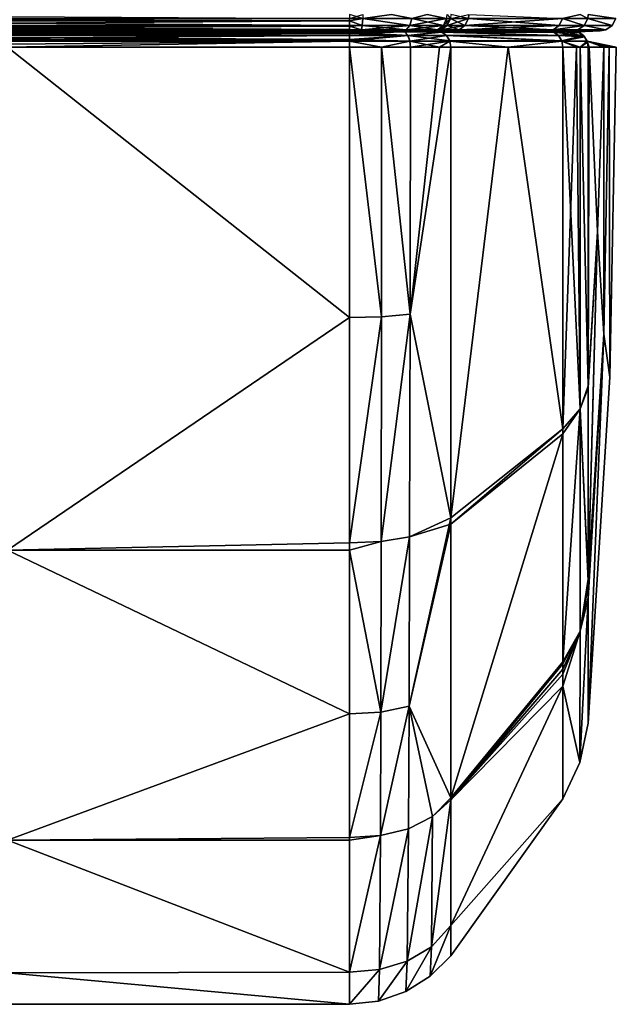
# Model space of a CAD drawing. Header units: centimetres. Extents: x -1.1 to 6.5, y -33.8 to -1.3.
# Tile 2 of 256: x -0.3 to 0.4, y -33.8 to -32.6. Entities that reach past the tile are written whole.
import ezdxf

# ---------------------------------------------------------------- set-up
doc = ezdxf.new("R2010")
doc.units = ezdxf.units.CM
doc.layers.get('0').update_dxf_attribs({"true_color": 0x5890e1})

msp = doc.modelspace()

# ---------------------------------------------------------------- meshes
at = {"color": 84, "true_color": 0x1bb11b}
mesh = msp.add_polyface(dxfattribs=at)
corners = [(-1.0638, -32.5921, 29.8451), (-1.0638, -32.5921, 32.2323), (-1.0995, -32.5873, 31.0387), (-1.0593, -32.6008, 32.232), (-0.7655, -32.5873, 29.2607), (0.0905, -32.5921, 29.2613), (-0.7655, -32.5921, 29.2613), (-0.7655, -32.5951, 29.2623), (0.0905, -32.5951, 29.2623), (-0.8142, -32.5921, 29.2703), (-0.8126, -32.6008, 29.2744), (-0.8144, -32.5873, 29.2697), (-0.8683, -32.5921, 29.3076), (-0.8878, -32.6008, 29.347), (-0.8919, -32.5921, 29.3453), (-0.8626, -32.5873, 29.3007), (-0.8648, -32.6008, 29.3105), (-0.9149, -32.5873, 29.3986), (-0.9144, -32.5921, 29.3988), (-0.9101, -32.6008, 29.4006), (-1.0279, -32.6008, 29.6979), (-1.0321, -32.5921, 29.6963), (-0.7655, -32.5951, 32.8152), (0.0905, -32.5921, 32.8161), (-0.7655, -32.5921, 32.8161), (-0.7655, -32.6008, 32.8116), (0.0905, -32.5951, 32.8152), (-0.8126, -32.6008, 32.803), (-0.8142, -32.5921, 32.8072), (-0.8683, -32.5921, 32.7699), (-0.8925, -32.5873, 32.7324), (-0.8919, -32.5921, 32.7322), (-0.8878, -32.6008, 32.7305), (-0.8648, -32.6008, 32.7669), (-0.8626, -32.5873, 32.7768), (-0.9101, -32.6008, 32.6768), (-0.9144, -32.5921, 32.6787), (-1.0321, -32.5921, 32.3812), (-1.0279, -32.6008, 32.3795), (-1.0327, -32.5873, 32.3814), (-1.0506, -32.5873, 32.3237), (-1.05, -32.5921, 32.3236), (-1.0457, -32.6008, 32.3224), (-1.0506, -32.5873, 29.7538), (-1.05, -32.5921, 29.7539), (-1.0457, -32.6008, 29.755), (-1.0593, -32.6008, 29.8454), (0.0905, -32.6008, 29.2658), (-0.8925, -32.5873, 29.3451)]
mesh.append_faces([[corners[k] for k in face] for face in [(0, 1, 2), (6, 7, 9), (9, 7, 10), (15, 9, 12), (22, 27, 25), (22, 28, 27), (22, 24, 28), (28, 34, 29)]], dxfattribs={"color": 84})
mesh.append_faces([[corners[k] for k in face] for face in [(0, 3, 1), (4, 5, 6), (7, 5, 8), (11, 6, 9), (12, 13, 14), (9, 16, 12), (17, 14, 18), (18, 13, 19), (18, 20, 21), (22, 23, 24), (25, 26, 22), (29, 30, 31), (29, 32, 33), (29, 27, 28), (35, 31, 36), (35, 37, 38), (36, 39, 37), (40, 1, 41), (41, 3, 42), (41, 38, 37), (43, 21, 44), (44, 20, 45), (44, 46, 0)]], dxfattribs={"vtx0": -1, "color": 84})
mesh.append_faces([[corners[k] for k in face] for face in [(0, 46, 3), (7, 6, 5), (7, 8, 47), (12, 16, 13), (12, 14, 48), (9, 10, 16), (17, 18, 21), (18, 14, 13), (18, 19, 20), (29, 31, 32), (29, 33, 27), (35, 32, 31), (35, 36, 37), (41, 1, 3), (41, 42, 38), (43, 44, 0), (44, 21, 20), (44, 45, 46)]], dxfattribs={"vtx2": -1, "color": 84})
mesh = msp.add_polyface(dxfattribs=at)
corners = [(0.1876, -32.5873, 29.3007), (0.2119, -32.5921, 29.3347), (0.1685, -32.5921, 29.2856), (0.2126, -32.5873, 29.3345), (0.2169, -32.5921, 29.3453), (0.0905, -32.5951, 29.2623), (0.1071, -32.5921, 29.2624), (0.1065, -32.6008, 29.2668), (0.0905, -32.5921, 29.2613), (0.2128, -32.6008, 29.347), (0.208, -32.6008, 29.3368), (0.1431, -32.5873, 29.2711), (0.1659, -32.6008, 29.2893), (0.2399, -32.5873, 29.3986), (0.3571, -32.5921, 29.6963), (0.2394, -32.5921, 29.3988), (0.3529, -32.6008, 29.6979), (0.2351, -32.6008, 29.4006), (0.2351, -32.6008, 32.6768), (0.3571, -32.5921, 32.3812), (0.2394, -32.5921, 32.6787), (0.2169, -32.5921, 32.7322), (0.2128, -32.6008, 32.7305), (0.2175, -32.5873, 32.7324), (0.0905, -32.5951, 32.8152), (0.1071, -32.5921, 32.8151), (0.0905, -32.5921, 32.8161), (0.1065, -32.6008, 32.8106), (0.0905, -32.6008, 32.8116), (0.208, -32.6008, 32.7406), (0.2119, -32.5921, 32.7428), (0.1876, -32.5873, 32.7768), (0.1685, -32.5921, 32.7918), (0.0905, -32.5873, 32.8167), (0.1659, -32.6008, 32.7882), (0.1431, -32.5873, 32.8064), (0.3792, -32.5873, 29.7694), (0.3888, -32.5921, 29.8451), (0.3843, -32.6008, 29.8454), (0.3888, -32.5921, 32.2323), (0.3792, -32.5873, 32.308), (0.3843, -32.6008, 32.232), (0.4194, -32.6008, 31.0387), (0.4239, -32.5921, 31.0387), (0.3894, -32.5873, 32.2323), (0.1072, -32.5873, 29.2617), (0.3529, -32.6008, 32.3795), (-0.7655, -32.5951, 32.8152), (-0.7655, -32.6008, 32.8116), (0.3894, -32.5873, 29.8451)]
mesh.append_faces([[corners[k] for k in face] for face in [(0, 1, 2), (5, 6, 7), (5, 8, 6), (6, 11, 2), (24, 25, 26), (24, 27, 25), (24, 28, 27), (31, 32, 30), (25, 32, 35), (36, 37, 14), (19, 39, 40)]], dxfattribs={"color": 84})
mesh.append_faces([[corners[k] for k in face] for face in [(3, 4, 1), (1, 9, 10), (12, 6, 2), (1, 12, 2), (13, 14, 15), (15, 16, 17), (15, 9, 4), (18, 19, 20), (18, 21, 22), (20, 23, 21), (29, 21, 30), (25, 33, 26), (29, 32, 34), (34, 25, 27), (14, 38, 16), (19, 41, 39), (42, 37, 43), (42, 39, 41), (43, 44, 39)]], dxfattribs={"vtx0": -1, "color": 84})
mesh.append_faces([[corners[k] for k in face] for face in [(1, 4, 9), (45, 6, 8), (12, 7, 6), (1, 10, 12), (13, 15, 4), (15, 14, 16), (15, 17, 9), (18, 46, 19), (18, 20, 21), (29, 22, 21), (29, 30, 32), (34, 32, 25), (47, 24, 26), (48, 28, 24), (14, 37, 38), (19, 46, 41), (42, 38, 37), (42, 43, 39), (43, 37, 49)]], dxfattribs={"vtx2": -1, "color": 84})
mesh = msp.add_polyface(dxfattribs=at)
corners = [(-0.7655, -32.6063, 29.2738), (0.0905, -32.6061, 29.2732), (0.0905, -32.6063, 29.2738), (0.0905, -32.6076, 29.281), (-0.7655, -32.6076, 29.281), (-0.7655, -32.6016, 29.2667), (-0.7655, -32.6061, 29.2732), (-0.7655, -32.6008, 29.2658), (0.0905, -32.6016, 29.2667), (-0.7655, -32.5951, 29.2623), (0.0905, -32.6008, 29.2658), (-0.8126, -32.6008, 29.2744), (-0.8097, -32.6063, 29.282), (-0.8072, -32.6076, 29.2887), (-0.8588, -32.6063, 29.3158), (-0.8737, -32.6076, 29.3529), (-0.8805, -32.6063, 29.3501), (-0.8878, -32.6008, 29.347), (-0.8648, -32.6008, 29.3105), (-0.8534, -32.6076, 29.3206), (-0.7655, -32.6076, 32.7964), (0.0905, -32.6063, 32.8036), (-0.7655, -32.6063, 32.8036), (-0.7655, -32.6016, 32.8107), (0.0905, -32.6008, 32.8116), (-0.7655, -32.6008, 32.8116), (-0.7655, -32.6061, 32.8042), (0.0905, -32.6016, 32.8107), (-0.8072, -32.6076, 32.7888), (-0.8097, -32.6063, 32.7955), (-0.8126, -32.6008, 32.803), (-0.8534, -32.6076, 32.7569), (-0.8805, -32.6063, 32.7273), (-0.8737, -32.6076, 32.7246), (-0.8648, -32.6008, 32.7669), (-0.8588, -32.6063, 32.7617), (-0.8961, -32.6076, 32.671), (0.1047, -32.6076, 29.2819), (0.1352, -32.6076, 29.2899), (0.1573, -32.6076, 29.3019), (0.1573, -32.6076, 32.7756), (0.1352, -32.6076, 32.7876), (0.1047, -32.6076, 32.7956), (0.0905, -32.6076, 32.7964)]
mesh.append_faces([[corners[k] for k in face] for face in [(9, 7, 11), (11, 7, 5), (12, 5, 6), (0, 12, 6), (5, 12, 11), (22, 26, 29), (29, 26, 23), (30, 23, 25), (23, 30, 29)]], dxfattribs={"color": 84})
mesh.append_faces([[corners[k] for k in face] for face in [(0, 1, 2), (0, 3, 4), (5, 1, 6), (7, 8, 5), (9, 10, 7), (12, 4, 13), (14, 15, 16), (14, 17, 18), (18, 12, 14), (12, 19, 14), (20, 21, 22), (23, 24, 25), (26, 27, 23), (28, 22, 29), (31, 32, 33), (34, 32, 35), (28, 35, 31), (34, 29, 30)]], dxfattribs={"vtx0": -1, "color": 84})
mesh.append_faces([[corners[k] for k in face] for face in [(36, 19, 13), (36, 13, 4), (36, 4, 3), (36, 3, 37), (36, 37, 38), (36, 38, 39), (36, 40, 41), (36, 41, 42), (36, 42, 43), (36, 43, 20), (36, 20, 28), (36, 28, 31)]], dxfattribs={"vtx0": -1, "vtx2": -1, "color": 84})
mesh.append_faces([[corners[k] for k in face] for face in [(0, 6, 1), (12, 0, 4), (14, 19, 15), (18, 11, 12), (12, 13, 19), (26, 22, 21), (28, 20, 22), (31, 35, 32), (28, 29, 35), (34, 35, 29)]], dxfattribs={"vtx2": -1, "color": 84})
mesh = msp.add_polyface(dxfattribs=at)
corners = [(0.0905, -32.5951, 29.2623), (0.1065, -32.6008, 29.2668), (0.0905, -32.6008, 29.2658), (0.0905, -32.6016, 29.2667), (0.1056, -32.6063, 29.2747), (0.0905, -32.6061, 29.2732), (0.1732, -32.6076, 29.3151), (0.1573, -32.6076, 29.3019), (0.1614, -32.6063, 29.2959), (0.1352, -32.6076, 29.2899), (0.1047, -32.6076, 29.2819), (0.0905, -32.6063, 29.2738), (0.0905, -32.6076, 29.281), (0.1659, -32.6008, 29.2893), (0.1573, -32.6076, 32.7756), (0.1614, -32.6063, 32.7816), (0.1352, -32.6076, 32.7876), (0.1732, -32.6076, 32.7624), (0.0905, -32.6016, 32.8107), (0.1065, -32.6008, 32.8106), (0.0905, -32.6008, 32.8116), (0.1056, -32.6063, 32.8027), (0.0905, -32.6061, 32.8042), (0.0905, -32.6063, 32.8036), (0.1047, -32.6076, 32.7956), (0.0905, -32.6076, 32.7964), (0.2009, -32.6063, 32.7369), (0.1659, -32.6008, 32.7882), (-0.7655, -32.6061, 32.8042), (-0.7655, -32.6063, 29.2738), (-0.7655, -32.6016, 29.2667), (-0.7655, -32.6008, 29.2658), (-0.7655, -32.6076, 32.7964), (-0.7655, -32.6016, 32.8107), (-0.8961, -32.6076, 32.671), (0.1945, -32.6076, 29.3439), (0.1987, -32.6076, 29.3529), (0.2211, -32.6076, 29.4064), (0.3386, -32.6076, 29.7033), (0.3593, -32.6076, 29.7736), (0.3691, -32.6076, 29.8464), (0.4042, -32.6076, 31.0387), (0.3691, -32.6076, 32.2311), (0.3593, -32.6076, 32.3039), (0.3386, -32.6076, 32.3742), (0.2211, -32.6076, 32.671), (0.1987, -32.6076, 32.7246), (0.1945, -32.6076, 32.7335)]
mesh.append_faces([[corners[k] for k in face] for face in [(0, 1, 2), (3, 4, 5), (3, 1, 4), (3, 2, 1), (6, 7, 8), (8, 7, 9), (4, 9, 10), (11, 5, 4), (4, 8, 9), (14, 15, 16), (14, 17, 15), (18, 19, 20), (18, 21, 19), (18, 22, 21), (21, 22, 23), (21, 24, 16), (15, 21, 16)]], dxfattribs={"color": 84})
mesh.append_faces([[corners[k] for k in face] for face in [(4, 12, 11), (13, 4, 1), (24, 23, 25), (15, 19, 21), (26, 27, 15), (28, 23, 22)]], dxfattribs={"vtx0": -1, "color": 84})
mesh.append_faces([[corners[k] for k in face] for face in [(34, 7, 6), (34, 6, 35), (34, 35, 36), (34, 36, 37), (34, 37, 38), (34, 38, 39), (34, 39, 40), (34, 40, 41), (34, 41, 42), (34, 42, 43), (34, 43, 44), (34, 44, 45), (34, 45, 46), (34, 46, 47), (34, 47, 17), (34, 17, 14)]], dxfattribs={"vtx0": -1, "vtx2": -1, "color": 84})
mesh.append_faces([[corners[k] for k in face] for face in [(4, 10, 12), (13, 8, 4), (29, 11, 12), (30, 3, 5), (31, 2, 3), (24, 21, 23), (15, 27, 19), (32, 25, 23), (33, 18, 20), (28, 22, 18)]], dxfattribs={"vtx2": -1, "color": 84})
mesh = msp.add_polyface(dxfattribs=at)
corners = [(0.208, -32.6008, 29.3368), (0.2054, -32.6063, 29.3501), (0.2009, -32.6063, 29.3406), (0.1732, -32.6076, 29.3151), (0.1945, -32.6076, 29.3439), (0.1614, -32.6063, 29.2959), (0.1987, -32.6076, 29.3529), (0.1659, -32.6008, 29.2893), (0.2351, -32.6008, 29.4006), (0.3453, -32.6063, 29.7008), (0.2278, -32.6063, 29.4037), (0.2128, -32.6008, 29.347), (0.3386, -32.6076, 29.7033), (0.2211, -32.6076, 29.4064), (0.2211, -32.6076, 32.671), (0.3453, -32.6063, 32.3767), (0.2278, -32.6063, 32.6738), (0.2054, -32.6063, 32.7273), (0.1987, -32.6076, 32.7246), (0.3529, -32.6008, 32.3795), (0.2351, -32.6008, 32.6768), (0.2128, -32.6008, 32.7305), (0.1732, -32.6076, 32.7624), (0.2009, -32.6063, 32.7369), (0.1614, -32.6063, 32.7816), (0.1945, -32.6076, 32.7335), (0.208, -32.6008, 32.7406), (0.3763, -32.6063, 29.8459), (0.3593, -32.6076, 29.7736), (0.3691, -32.6076, 29.8464), (0.3691, -32.6076, 32.2311), (0.3763, -32.6063, 32.2315), (0.3593, -32.6076, 32.3039), (0.3386, -32.6076, 32.3742), (0.3843, -32.6008, 29.8454), (0.3843, -32.6008, 32.232), (0.4042, -32.6076, 31.0387), (0.4114, -32.6063, 31.0387), (0.4194, -32.6008, 31.0387), (0.3529, -32.6008, 29.6979), (0.1659, -32.6008, 32.7882)]
mesh.append_faces([[corners[k] for k in face] for face in [(3, 2, 4), (3, 5, 2), (22, 23, 24), (22, 25, 23), (9, 27, 28), (12, 9, 28), (27, 29, 28), (30, 31, 32), (32, 31, 15), (33, 32, 15)]], dxfattribs={"color": 84})
mesh.append_faces([[corners[k] for k in face] for face in [(0, 1, 2), (2, 6, 4), (0, 5, 7), (8, 9, 10), (8, 1, 11), (10, 12, 13), (10, 6, 1), (14, 15, 16), (14, 17, 18), (16, 19, 20), (16, 21, 17), (25, 17, 23), (23, 21, 26), (9, 34, 27), (15, 35, 19), (36, 27, 37), (36, 31, 30), (37, 34, 38), (37, 35, 31)]], dxfattribs={"vtx0": -1, "color": 84})
mesh.append_faces([[corners[k] for k in face] for face in [(0, 11, 1), (2, 1, 6), (0, 2, 5), (8, 39, 9), (8, 10, 1), (10, 9, 12), (10, 13, 6), (14, 33, 15), (14, 16, 17), (16, 15, 19), (16, 20, 21), (25, 18, 17), (23, 17, 21), (23, 26, 40), (9, 39, 34), (15, 31, 35), (36, 29, 27), (36, 37, 31), (37, 27, 34), (37, 38, 35)]], dxfattribs={"vtx2": -1, "color": 84})
mesh = msp.add_polyface(dxfattribs=at)
corners = [(0.0905, -32.609, 32.8038), (-0.7655, -32.6076, 32.7963), (-0.7655, -32.609, 32.8038), (0.0905, -32.6136, 32.8107), (-0.7655, -32.6091, 32.8041), (-0.7655, -32.6136, 32.8107), (-0.7655, -32.6202, 32.8151), (-0.3375, -32.628, 32.8166), (-0.7655, -32.6205, 32.8153), (-0.7655, -32.6279, 32.8166), (-0.7655, -32.628, 32.8166), (0.0905, -32.6205, 32.8153), (-0.7655, -32.9668, 32.7897), (-0.8057, -32.6281, 32.8105), (-0.8056, -32.9656, 32.783), (-0.8417, -32.6281, 32.7936), (-0.8413, -32.9623, 32.765), (-0.7655, -32.628, 29.2608), (-0.3375, -32.628, 29.2608), (-0.7655, -32.9668, 29.2878), (-0.8058, -32.6281, 29.2668), (-0.8413, -32.9623, 29.3124), (-0.8417, -32.6281, 29.2839), (-0.8056, -32.9656, 29.2945), (0.0905, -32.6076, 29.2812), (-0.7655, -32.6077, 29.2787), (-0.7655, -32.6076, 29.2812), (-0.7655, -32.6185, 29.2632), (0.0905, -32.6205, 29.2622), (-0.7655, -32.6205, 29.2622), (-0.7655, -32.6136, 29.2667), (0.0905, -32.6185, 29.2632), (-0.7655, -32.6111, 29.2696), (0.0905, -32.6136, 29.2667), (-0.7655, -32.609, 29.2736), (0.0905, -32.6111, 29.2696), (-0.7998, -32.6076, 29.2862), (-0.8345, -32.609, 29.2945), (-0.8384, -32.6136, 29.2888), (-0.8409, -32.6206, 29.285), (-0.8304, -32.6076, 29.3008), (-0.8412, -32.6206, 32.7922), (-0.8388, -32.6136, 32.7885), (-0.8349, -32.609, 32.7827), (-0.8315, -32.6076, 32.776), (0.0905, -32.6076, 32.7963)]
mesh.append_faces([[corners[k] for k in face] for face in [(7, 8, 9), (10, 7, 9), (10, 12, 7), (10, 13, 14), (13, 15, 16), (17, 18, 19), (20, 21, 22), (20, 17, 23), (26, 25, 36), (36, 25, 34), (37, 34, 32), (38, 32, 30), (27, 38, 30), (27, 39, 38), (27, 29, 39), (39, 29, 20), (22, 39, 20), (29, 17, 20), (36, 37, 40), (36, 34, 37), (38, 37, 32), (10, 9, 13), (13, 9, 8), (15, 8, 41), (8, 6, 41), (41, 6, 42), (6, 5, 42), (42, 5, 4), (43, 4, 2), (1, 43, 2), (1, 44, 43), (43, 42, 4), (15, 13, 8)]], dxfattribs={"color": 84})
mesh.append_faces([[corners[k] for k in face] for face in [(0, 1, 2), (3, 4, 5), (6, 3, 5), (11, 6, 8), (24, 25, 26), (27, 28, 29), (30, 31, 27), (32, 33, 30), (34, 35, 32)]], dxfattribs={"vtx0": -1, "color": 84})
mesh.append_faces([[corners[k] for k in face] for face in [(44, 24, 26), (44, 26, 36), (44, 36, 40)]], dxfattribs={"vtx0": -1, "vtx2": -1, "color": 84})
mesh.append_faces([[corners[k] for k in face] for face in [(0, 2, 4), (44, 1, 45), (17, 29, 28)]], dxfattribs={"vtx2": -1, "color": 84})
mesh = msp.add_polyface(dxfattribs=at)
corners = [(0.0905, -32.628, 32.8166), (0.0905, -32.6279, 32.8166), (-0.3375, -32.628, 32.8166), (0.0905, -32.6205, 32.8153), (-0.7655, -32.6205, 32.8153), (0.0905, -32.609, 32.8038), (-0.7655, -32.6091, 32.8041), (0.0905, -32.6091, 32.8041), (-0.7655, -32.628, 29.2608), (0.0905, -32.628, 29.2608), (-0.3375, -32.628, 29.2608), (0.0905, -32.9668, 29.2878), (0.0905, -32.9668, 32.7897), (0.0905, -32.6205, 29.2622), (0.1308, -32.6281, 29.2668), (0.1248, -32.6076, 29.2862), (0.0905, -32.609, 29.2736), (0.0905, -32.6077, 29.2787), (0.0905, -32.6076, 29.2812), (0.1307, -32.6281, 32.8105), (0.0905, -32.6076, 32.7963), (-0.7655, -32.6076, 32.7963), (0.0905, -32.6136, 32.8107), (-0.7655, -32.6202, 32.8151), (0.0905, -32.6202, 32.8151), (-0.8315, -32.6076, 32.776), (0.1565, -32.6076, 32.776), (0.1866, -32.6076, 32.7462), (0.1987, -32.6076, 32.7245), (0.2704, -32.6076, 32.5499), (0.3386, -32.6076, 32.3741), (0.3593, -32.6076, 32.3038), (0.3691, -32.6076, 32.231), (0.37, -32.6076, 32.2159), (0.3886, -32.6076, 31.8339), (0.3954, -32.6076, 31.6354), (0.4042, -32.6076, 31.0383), (0.3954, -32.6076, 30.442), (0.3886, -32.6076, 30.2433), (0.37, -32.6076, 29.8616), (0.3691, -32.6076, 29.8465), (0.3593, -32.6076, 29.7737), (0.3548, -32.6076, 29.7547), (0.3386, -32.6076, 29.7034), (0.2704, -32.6076, 29.5275), (0.1988, -32.6076, 29.3531), (0.1554, -32.6076, 29.3008), (-0.7655, -32.6077, 29.2787), (-0.7655, -32.6185, 29.2632), (0.0905, -32.6185, 29.2632), (-0.7655, -32.6136, 29.2667), (0.0905, -32.6136, 29.2667), (-0.7655, -32.6111, 29.2696), (0.0905, -32.6111, 29.2696), (-0.7655, -32.609, 29.2736)]
mesh.append_faces([[corners[k] for k in face] for face in [(0, 1, 2), (2, 1, 3), (4, 2, 3), (9, 11, 10), (2, 12, 0), (9, 13, 14), (15, 16, 17), (18, 15, 17), (0, 19, 1), (1, 19, 3)]], dxfattribs={"color": 84})
mesh.append_faces([[corners[k] for k in face] for face in [(5, 6, 7), (8, 9, 10), (47, 16, 54)]], dxfattribs={"vtx0": -1, "color": 84})
mesh.append_faces([[corners[k] for k in face] for face in [(25, 20, 26), (25, 26, 27), (25, 27, 28), (25, 28, 29), (25, 29, 30), (25, 30, 31), (25, 31, 32), (25, 32, 33), (25, 33, 34), (25, 34, 35), (25, 35, 36), (25, 36, 37), (25, 37, 38), (25, 38, 39), (25, 39, 40), (25, 40, 41), (25, 41, 42), (25, 42, 43), (25, 43, 44), (25, 44, 45), (25, 45, 46), (25, 46, 15), (25, 15, 18), (8, 13, 9)]], dxfattribs={"vtx0": -1, "vtx2": -1, "color": 84})
mesh.append_faces([[corners[k] for k in face] for face in [(5, 20, 21), (22, 7, 6), (23, 24, 22), (3, 24, 23), (18, 17, 47), (48, 49, 13), (50, 51, 49), (52, 53, 51), (54, 16, 53), (47, 17, 16)]], dxfattribs={"vtx2": -1, "color": 84})
mesh = msp.add_polyface(dxfattribs=at)
corners = [(0.1667, -32.6281, 29.2839), (0.2175, -32.628, 29.3452), (0.1663, -32.9623, 29.3124), (0.0905, -32.628, 29.2608), (0.1308, -32.6281, 29.2668), (0.1306, -32.9656, 29.2945), (0.1307, -32.6281, 32.8105), (0.0905, -32.628, 32.8166), (0.1306, -32.9656, 32.783), (0.1663, -32.9623, 32.765), (0.2175, -32.628, 32.7323), (0.2033, -32.6281, 32.7579), (0.1669, -32.6281, 32.7934), (0.1667, -32.6281, 32.7936), (0.0905, -32.6205, 29.2622), (0.1659, -32.6206, 29.285), (0.2162, -32.6205, 29.3457), (0.0905, -32.6185, 29.2632), (0.1634, -32.6136, 29.2888), (0.2161, -32.6202, 29.3457), (0.212, -32.6136, 29.3474), (0.0905, -32.6136, 29.2667), (0.0905, -32.6111, 29.2696), (0.1595, -32.609, 29.2945), (0.0905, -32.609, 29.2736), (0.1248, -32.6076, 29.2862), (0.1554, -32.6076, 29.3008), (0.2056, -32.609, 29.3501), (0.1988, -32.6076, 29.3531), (0.206, -32.6091, 29.35), (0.0905, -32.6205, 32.8153), (0.1662, -32.6206, 32.7922), (0.0905, -32.6202, 32.8151), (0.1638, -32.6136, 32.7885), (0.0905, -32.6136, 32.8107), (0.0905, -32.6091, 32.8041), (0.2162, -32.6205, 32.7318), (0.212, -32.6136, 32.7301), (0.2056, -32.609, 32.7274), (0.1599, -32.609, 32.7827), (0.1565, -32.6076, 32.776), (0.0905, -32.6076, 32.7963), (0.0905, -32.609, 32.8038), (0.1987, -32.6076, 32.7245), (0.1866, -32.6076, 32.7462)]
mesh.append_faces([[corners[k] for k in face] for face in [(0, 1, 2), (3, 4, 5), (4, 0, 2), (6, 7, 8), (9, 10, 11), (12, 9, 11), (12, 13, 9), (9, 13, 6), (4, 14, 15), (0, 15, 16), (14, 17, 15), (15, 17, 18), (19, 18, 20), (19, 15, 18), (19, 16, 15), (17, 21, 18), (18, 21, 22), (23, 22, 24), (24, 25, 23), (23, 25, 26), (27, 26, 28), (27, 23, 26), (27, 29, 23), (23, 29, 18), (22, 23, 18), (29, 20, 18), (0, 4, 15), (30, 6, 31), (32, 31, 33), (34, 33, 35), (34, 32, 33), (6, 13, 31), (31, 13, 12), (11, 31, 12), (11, 36, 31), (36, 37, 31), (31, 37, 33), (33, 37, 38), (39, 38, 40), (41, 39, 40), (41, 42, 39), (39, 42, 35), (33, 39, 35), (33, 38, 39), (43, 44, 38), (38, 44, 40), (32, 30, 31)]], dxfattribs={"color": 84})
mesh = msp.add_polyface(dxfattribs=at)
corners = [(0.3576, -32.628, 29.6962), (0.3745, -32.6279, 29.7497), (0.3576, -33.1061, 29.777), (0.2892, -32.628, 29.52), (0.2175, -32.628, 29.3452), (0.2175, -33.2176, 29.4486), (0.2175, -32.628, 32.7323), (0.2175, -33.2176, 32.6289), (0.2892, -32.628, 32.5574), (0.3576, -32.628, 32.3813), (0.3576, -33.1061, 32.3005), (0.1667, -32.6281, 29.2839), (0.2162, -32.6205, 29.3457), (0.3563, -32.6205, 29.6967), (0.2161, -32.6202, 29.3457), (0.3562, -32.6202, 29.6967), (0.212, -32.6136, 29.3474), (0.3521, -32.6136, 29.6982), (0.206, -32.6091, 29.35), (0.346, -32.6091, 29.7006), (0.2056, -32.609, 29.3501), (0.3457, -32.609, 29.7007), (0.2704, -32.6076, 29.5275), (0.3386, -32.6076, 29.7034), (0.1988, -32.6076, 29.3531), (0.3879, -32.6204, 29.8453), (0.3834, -32.6136, 29.8455), (0.3765, -32.609, 29.8459), (0.3593, -32.6076, 29.7737), (0.3691, -32.6076, 29.8465), (0.3548, -32.6076, 29.7547), (0.2033, -32.6281, 32.7579), (0.2162, -32.6205, 32.7318), (0.1987, -32.6076, 32.7245), (0.2056, -32.609, 32.7274), (0.2704, -32.6076, 32.5499), (0.3457, -32.609, 32.3767), (0.3386, -32.6076, 32.3741), (0.3522, -32.6136, 32.3791), (0.212, -32.6136, 32.7301), (0.3563, -32.6205, 32.3808), (0.3783, -32.6098, 32.2316), (0.3765, -32.609, 32.2315), (0.3593, -32.6076, 32.3038), (0.3691, -32.6076, 32.231), (0.3849, -32.6151, 32.2319), (0.3791, -32.6279, 32.3079)]
mesh.append_faces([[corners[k] for k in face] for face in [(0, 1, 2), (0, 2, 3), (4, 3, 5), (6, 7, 8), (9, 8, 10), (4, 11, 12), (4, 12, 3), (3, 12, 13), (0, 3, 13), (12, 14, 13), (13, 14, 15), (15, 14, 16), (17, 16, 18), (19, 18, 20), (21, 20, 22), (23, 21, 22), (20, 24, 22), (21, 19, 20), (19, 17, 18), (17, 15, 16), (0, 13, 1), (13, 15, 25), (26, 15, 17), (19, 26, 17), (19, 21, 27), (27, 21, 28), (29, 27, 28), (23, 30, 21), (21, 30, 28), (31, 6, 32), (33, 34, 35), (35, 34, 36), (37, 35, 36), (36, 34, 38), (38, 34, 39), (40, 39, 32), (8, 32, 6), (8, 40, 32), (8, 9, 40), (40, 38, 39), (41, 36, 38), (41, 42, 36), (36, 42, 43), (37, 36, 43), (42, 44, 43), (38, 40, 45), (9, 46, 40)]], dxfattribs={"color": 84})
mesh = msp.add_polyface(dxfattribs=at)
corners = [(0.3563, -32.6205, 32.3808), (0.3791, -32.6279, 32.3079), (0.388, -32.6204, 32.2321), (0.3894, -32.6279, 29.8452), (0.3894, -33.0523, 29.9155), (0.3791, -32.6279, 29.7695), (0.3745, -32.6279, 29.7497), (0.3794, -33.0811, 29.8456), (0.3576, -32.628, 32.3813), (0.3794, -33.0811, 32.2318), (0.3894, -33.0523, 32.1619), (0.3894, -32.6279, 32.2322), (0.3904, -32.6279, 32.2171), (0.4245, -32.6279, 31.0387), (0.4164, -33.0415, 31.0387), (0.4157, -32.6279, 30.4414), (0.4157, -32.6279, 31.636), (0.4091, -32.9873, 30.3595), (0.4088, -32.6279, 30.2426), (0.3904, -32.6279, 29.8604), (0.4009, -32.859, 30.0772), (0.4088, -32.6279, 31.8347), (0.4091, -32.9873, 31.7179), (0.4009, -32.859, 32.0003), (0.3563, -32.6205, 29.6967), (0.3879, -32.6204, 29.8453), (0.3562, -32.6202, 29.6967), (0.3834, -32.6136, 29.8455), (0.346, -32.6091, 29.7006), (0.3765, -32.609, 29.8459), (0.3765, -32.609, 32.2315), (0.3783, -32.6098, 32.2316), (0.3954, -32.6076, 30.442), (0.3886, -32.6076, 30.2433), (0.37, -32.6076, 29.8616), (0.3691, -32.6076, 29.8465), (0.4042, -32.6076, 31.0383), (0.3954, -32.6076, 31.6354), (0.3886, -32.6076, 31.8339), (0.37, -32.6076, 32.2159), (0.3691, -32.6076, 32.231), (0.3834, -32.6136, 32.2319), (0.3849, -32.6151, 32.2319), (0.3884, -32.6216, 32.2321), (0.3522, -32.6136, 32.3791)]
mesh.append_faces([[corners[k] for k in face] for face in [(0, 1, 2), (3, 4, 5), (6, 5, 7), (1, 8, 9), (10, 11, 1), (11, 10, 12), (13, 14, 15), (13, 16, 14), (15, 17, 18), (19, 4, 3), (19, 18, 20), (16, 21, 22), (21, 12, 23), (6, 24, 5), (5, 24, 25), (3, 5, 25), (25, 26, 27), (28, 29, 27), (3, 25, 19), (19, 25, 18), (18, 25, 15), (15, 25, 13), (13, 25, 16), (16, 25, 2), (21, 2, 12), (21, 16, 2), (30, 31, 27), (29, 30, 27), (29, 32, 30), (29, 33, 32), (29, 34, 33), (29, 35, 34), (32, 36, 30), (30, 36, 37), (38, 30, 37), (38, 39, 30), (30, 39, 40), (31, 41, 27), (27, 41, 25), (25, 41, 42), (2, 25, 42), (2, 43, 12), (12, 43, 11), (11, 43, 1), (1, 43, 2), (0, 2, 42), (44, 42, 41), (31, 44, 41)]], dxfattribs={"color": 84})
mesh = msp.add_polyface(dxfattribs=at)
corners = [(-0.7655, -32.9668, 32.7897), (-0.3375, -33.2581, 32.704), (-0.3375, -32.628, 32.8166), (-0.7655, -32.9668, 29.2878), (-0.3375, -32.628, 29.2608), (-0.3375, -33.2581, 29.3735), (0.2892, -32.628, 29.52), (0.3576, -33.1061, 29.777), (0.2175, -33.2176, 29.4486), (0.2175, -33.2253, 29.4521), (0.3576, -33.1125, 29.7797), (0.2175, -33.5681, 29.7624), (0.3576, -33.398, 30.0236), (0.1308, -32.6281, 29.2668), (0.1663, -32.9623, 29.3124), (0.1306, -32.9656, 29.2945), (0.0905, -32.628, 29.2608), (0.0905, -32.9668, 29.2878), (0.1651, -33.4535, 29.5308), (0.1658, -33.2414, 29.3946), (0.2175, -32.628, 29.3452), (0.1298, -33.4607, 29.5131), (0.0905, -33.2581, 29.3735), (0.1302, -33.2471, 29.3765), (0.0905, -33.249, 29.3694), (0.0905, -33.463, 29.5062), (0.2892, -32.628, 32.5574), (0.2175, -33.2176, 32.6289), (0.3576, -33.1061, 32.3005), (0.2175, -33.2253, 32.6253), (0.3576, -33.1125, 32.2978), (0.2175, -33.5681, 32.315), (0.1663, -32.9623, 32.765), (0.1306, -32.9656, 32.783), (0.1302, -33.2471, 32.701), (0.1658, -33.2414, 32.6828), (0.1298, -33.4607, 32.5644), (0.0905, -32.628, 32.8166), (0.0905, -32.9668, 32.7897), (0.0905, -33.249, 32.708), (0.0905, -33.2581, 32.704), (0.1651, -33.4535, 32.5467), (0.2175, -32.628, 32.7323), (0.1307, -32.6281, 32.8105), (0.0905, -33.463, 32.5713)]
mesh.append_faces([[corners[k] for k in face] for face in [(0, 1, 2), (3, 4, 5), (6, 7, 8), (8, 7, 9), (9, 7, 10), (11, 10, 12), (11, 9, 10), (13, 14, 15), (16, 15, 17), (9, 18, 19), (8, 19, 14), (20, 8, 14), (21, 22, 23), (19, 23, 14), (19, 21, 23), (19, 18, 21), (22, 24, 23), (23, 24, 15), (14, 23, 15), (24, 17, 15), (19, 8, 9), (4, 17, 5), (5, 17, 24), (22, 5, 24), (22, 25, 5), (26, 27, 28), (27, 29, 28), (28, 29, 30), (30, 29, 31), (32, 33, 34), (35, 34, 36), (37, 38, 33), (33, 38, 39), (34, 39, 40), (41, 29, 27), (35, 27, 32), (34, 35, 32), (27, 42, 32), (33, 32, 43), (36, 34, 40), (34, 33, 39), (27, 35, 41), (41, 35, 36), (1, 44, 40), (39, 1, 40), (39, 38, 1), (1, 38, 2)]], dxfattribs={"color": 84})
mesh = msp.add_polyface(dxfattribs=at)
corners = [(0.3791, -32.6279, 29.7695), (0.3894, -33.0523, 29.9155), (0.3794, -33.0811, 29.8456), (0.3745, -32.6279, 29.7497), (0.3576, -33.1061, 29.777), (0.3894, -33.0549, 29.9167), (0.3894, -33.2944, 30.1004), (0.3794, -33.3594, 30.0785), (0.3894, -33.3174, 30.1339), (0.3894, -33.3184, 30.1353), (0.3576, -33.398, 30.0236), (0.3576, -33.4004, 30.0273), (0.3576, -33.1125, 29.7797), (0.3894, -33.0523, 32.1619), (0.3794, -33.0811, 32.2318), (0.3894, -33.0549, 32.1608), (0.3791, -32.6279, 32.3079), (0.3576, -32.628, 32.3813), (0.3576, -33.1061, 32.3005), (0.3576, -33.1125, 32.2978), (0.3576, -33.398, 32.0538), (0.3794, -33.3594, 31.999), (0.3576, -33.4004, 32.0502), (0.3576, -33.407, 32.0392), (0.3576, -33.4133, 32.0282), (0.3894, -33.3184, 31.9422), (0.3894, -33.3174, 31.9436), (0.3894, -33.3025, 31.9657), (0.3894, -33.2964, 31.9743), (0.2175, -33.5681, 32.315), (0.3904, -32.6279, 32.2171), (0.4009, -32.859, 32.0003), (0.4088, -32.6279, 31.8347), (0.4091, -32.9873, 31.7179), (0.4157, -32.6279, 31.636), (0.4164, -33.0415, 31.0387), (0.3894, -33.4747, 31.0387), (0.4091, -32.9873, 30.3595), (0.4157, -32.6279, 30.4414), (0.4009, -32.859, 30.0772), (0.3904, -32.6279, 29.8604), (0.4088, -32.6279, 30.2426)]
mesh.append_faces([[corners[k] for k in face] for face in [(0, 1, 2), (3, 2, 4), (1, 5, 2), (2, 5, 6), (7, 6, 8), (9, 7, 8), (10, 7, 11), (10, 2, 7), (10, 12, 2), (2, 12, 4), (7, 2, 6), (13, 14, 15), (13, 16, 14), (17, 18, 14), (14, 18, 19), (20, 14, 19), (20, 21, 14), (20, 22, 21), (21, 22, 23), (24, 21, 23), (25, 26, 21), (21, 26, 27), (28, 21, 27), (28, 14, 21), (28, 15, 14), (20, 19, 29), (30, 13, 31), (32, 31, 33), (34, 33, 35), (13, 15, 31), (31, 15, 28), (33, 28, 27), (26, 33, 27), (26, 25, 33), (33, 25, 36), (35, 36, 37), (38, 35, 37), (36, 9, 37), (37, 9, 8), (6, 37, 8), (6, 39, 37), (6, 5, 39), (39, 5, 1), (40, 39, 1), (37, 39, 41), (35, 33, 36), (33, 31, 28)]], dxfattribs={"color": 84})
mesh = msp.add_polyface(dxfattribs=at)
corners = [(0.3894, -33.3184, 30.1353), (0.379, -33.5239, 31.0387), (0.3794, -33.3594, 30.0785), (0.3894, -33.4747, 31.0387), (0.3576, -33.5694, 31.0387), (0.3576, -33.4283, 30.0774), (0.3576, -33.4004, 30.0273), (0.2175, -33.5708, 29.7671), (0.3576, -33.398, 30.0236), (0.2175, -33.728, 30.291), (0.2175, -33.766, 31.0387), (0.2175, -33.5681, 29.7624), (0.1915, -33.7917, 31.0387), (0.1931, -33.7548, 30.2804), (0.1944, -33.5917, 29.7422), (0.1651, -33.4535, 29.5308), (0.2175, -33.2253, 29.4521), (0.1609, -33.8108, 31.0387), (0.1627, -33.7729, 30.268), (0.1644, -33.607, 29.7214), (0.3576, -33.4133, 32.0282), (0.3576, -33.4283, 32.0001), (0.3794, -33.3594, 31.999), (0.3894, -33.3184, 31.9422), (0.3576, -33.398, 32.0538), (0.2175, -33.5681, 32.315), (0.2175, -33.5708, 32.3104), (0.3576, -33.4004, 32.0502), (0.3576, -33.407, 32.0392), (0.2175, -33.728, 31.7865), (0.1931, -33.7548, 31.7971), (0.1627, -33.7729, 31.8095), (0.1944, -33.5917, 32.3352), (0.1651, -33.4535, 32.5467), (0.1644, -33.607, 32.3561), (0.2175, -33.2253, 32.6253)]
mesh.append_faces([[corners[k] for k in face] for face in [(0, 1, 2), (0, 3, 1), (4, 5, 1), (1, 5, 2), (2, 5, 6), (7, 8, 6), (5, 7, 6), (5, 9, 7), (5, 4, 9), (9, 4, 10), (7, 11, 8), (10, 12, 9), (9, 12, 13), (7, 13, 14), (11, 14, 15), (16, 11, 15), (11, 7, 14), (7, 9, 13), (12, 17, 13), (14, 18, 19), (14, 13, 18), (19, 15, 14), (20, 21, 22), (22, 21, 1), (23, 1, 3), (23, 22, 1), (21, 4, 1), (24, 25, 26), (27, 26, 28), (27, 24, 26), (10, 4, 29), (29, 4, 21), (26, 21, 20), (28, 26, 20), (21, 26, 29), (17, 30, 31), (17, 12, 30), (30, 12, 29), (26, 30, 29), (26, 32, 30), (26, 25, 32), (32, 25, 33), (34, 32, 33), (34, 31, 32), (12, 10, 29), (25, 35, 33), (30, 32, 31)]], dxfattribs={"color": 84})
mesh = msp.add_polyface(dxfattribs=at)
corners = [(-0.7655, -33.7866, 31.824), (-0.3375, -33.7872, 31.8198), (-0.3375, -33.6211, 32.3732), (-0.7655, -33.463, 32.5713), (-0.3375, -33.2581, 32.704), (-0.7655, -33.463, 29.5062), (-0.3375, -33.2581, 29.3735), (-0.3375, -33.6212, 29.7042), (-0.7655, -33.7866, 30.2535), (-0.3375, -33.7872, 30.2576), (0.1931, -33.7548, 30.2804), (0.1609, -33.8108, 31.0387), (0.1627, -33.7729, 30.268), (0.1651, -33.4535, 29.5308), (0.1644, -33.607, 29.7214), (0.1292, -33.6155, 29.7052), (0.1298, -33.4607, 29.5131), (0.0905, -33.618, 29.6986), (0.0905, -33.463, 29.5062), (0.0905, -33.2581, 29.3735), (0.1268, -33.8227, 31.0387), (0.1279, -33.7833, 30.2577), (0.0905, -33.8268, 31.0387), (0.0905, -33.7866, 30.2535), (0.0905, -33.6212, 29.7042), (-0.7655, -33.8268, 31.0387), (0.1651, -33.4535, 32.5467), (0.1298, -33.4607, 32.5644), (0.1292, -33.6155, 32.3722), (0.1644, -33.607, 32.3561), (0.1279, -33.7833, 31.8197), (0.1627, -33.7729, 31.8095), (0.0905, -33.2581, 32.704), (0.0905, -33.463, 32.5713), (0.0905, -33.618, 32.3788), (0.0905, -33.6211, 32.3732), (0.0905, -33.7866, 31.824)]
mesh.append_faces([[corners[k] for k in face] for face in [(0, 1, 2), (3, 2, 4), (5, 6, 7), (8, 7, 9), (10, 11, 12), (13, 14, 15), (16, 15, 17), (18, 16, 17), (18, 19, 16), (16, 13, 15), (11, 20, 12), (12, 20, 21), (14, 21, 15), (14, 12, 21), (20, 22, 21), (21, 22, 23), (15, 23, 24), (17, 15, 24), (15, 21, 23), (6, 18, 7), (7, 18, 17), (24, 7, 17), (24, 23, 7), (7, 23, 9), (9, 23, 22), (25, 9, 22), (26, 27, 28), (29, 28, 30), (31, 30, 20), (11, 31, 20), (29, 26, 28), (29, 30, 31), (27, 32, 33), (34, 27, 33), (34, 28, 27), (34, 35, 28), (28, 35, 36), (30, 36, 22), (20, 30, 22), (30, 28, 36), (22, 1, 25), (1, 22, 36), (2, 36, 35), (34, 2, 35), (34, 33, 2), (2, 33, 4), (2, 1, 36)]], dxfattribs={"color": 84})

doc.saveas('drawing.dxf')
